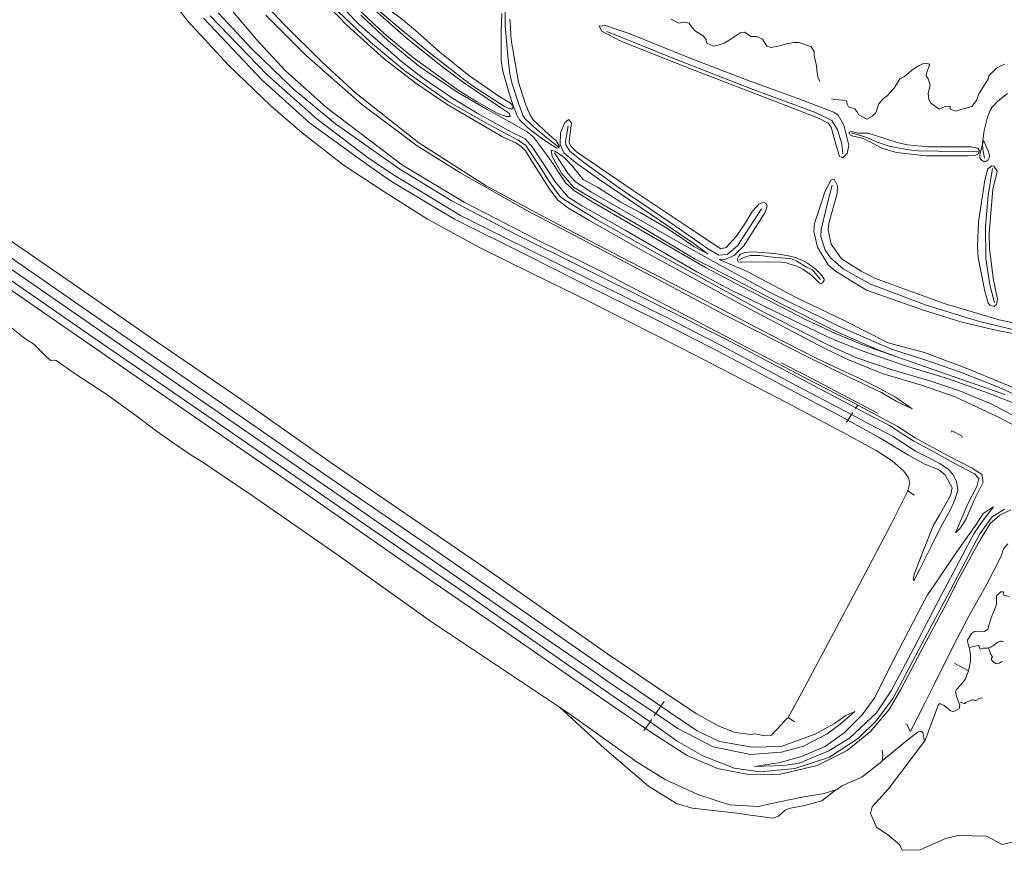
# Model space of a CAD drawing. Header units: metres. Extents: x 66374 to 71914, y 405953 to 412623.
# Tile 11 of 42: x 70228 to 71243, y 407115 to 407972. Entities that reach past the tile are written whole.
import ezdxf

# ---------------------------------------------------------------- set-up
doc = ezdxf.new("R2010")
doc.units = ezdxf.units.M
doc.layers.add('2013-05-24_onderlegger_OVLIJNOBJ', color=252, linetype='Continuous', lineweight=0)

msp = doc.modelspace()

# ---------------------------------------------------------------- linework, layer by layer
at = {"layer": '2013-05-24_onderlegger_OVLIJNOBJ'}
for p, q in [((70326.02, 408070.66), (70401.3, 407970.66)), ((70529.59, 408004.38), (70565.74, 407966.05)), ((70577.95, 407967.2), (70539.49, 408007.17)), ((70500.76, 407967.07), (70478.54, 407990.98)), ((70472.3, 407951.81), (70445.68, 407983.1)), ((70589.73, 407949.02), (70556.58, 407980.54)), ((70604.45, 407957.41), (70569.5, 407990.21)), ((70619.21, 407963.94), (70592.61, 407986.59)), ((70594.23, 407981.92), (70626.62, 407953.57)), ((70609.86, 407982.08), (70623.16, 407972.03)), ((70728.74, 407986.34), (70728.66, 407966.34)), ((70401.3, 407970.66), (70443.26, 407925.38)), ((70478.24, 407909.92), (70417.6, 407973.57)), ((70424.46, 407976.13), (70483.27, 407915.46)), ((70432.86, 407979.33), (70467.03, 407942.62)), ((70481.94, 407976.67), (70523.75, 407934.91)), ((70579.73, 407976.93), (70608.12, 407950.4)), ((70623.16, 407972.03), (70638.68, 407958.94)), ((70724.39, 407960.32), (70725.35, 407978.56)), ((70733.42, 407972.54), (70733.92, 407969.98)), ((70907.8, 407968.74), (70899.64, 407972.7)), ((70539.89, 407928.32), (70500.76, 407967.07)), ((70565.74, 407966.05), (70603.97, 407931.94)), ((70621.58, 407928.93), (70577.95, 407967.2)), ((70651.74, 407937.34), (70619.21, 407963.94)), ((70724.43, 407930.14), (70724.39, 407960.32)), ((70728.66, 407966.34), (70731.33, 407934.66)), ((70733.92, 407969.98), (70734.91, 407951.46)), ((70832.52, 407966.24), (70825.59, 407965.57)), ((70825.59, 407965.57), (70828.24, 407960.42)), ((70828.24, 407960.42), (70847.9, 407949.89)), ((70838.85, 407963.65), (70832.52, 407966.24)), ((70833.34, 407960.03), (70907.61, 407930.08)), ((70856.34, 407957.76), (70838.85, 407963.65)), ((70913.3, 407969.57), (70907.8, 407968.74)), ((70918.38, 407968.58), (70913.3, 407969.57)), ((70921.12, 407964.48), (70918.38, 407968.58)), ((70924.83, 407960.22), (70921.12, 407964.48)), ((70932.78, 407955.42), (70924.83, 407960.22)), ((70501.95, 407919.78), (70472.3, 407951.81)), ((70634.22, 407932.77), (70604.45, 407957.41)), ((70608.12, 407950.4), (70639.36, 407924.67)), ((70626.62, 407953.57), (70665.58, 407922.27)), ((70638.68, 407958.94), (70660.83, 407938.88)), ((70734.91, 407951.46), (70742.44, 407907.74)), ((70847.9, 407949.89), (70920.79, 407920.99)), ((70919.46, 407932.35), (70856.34, 407957.76)), ((70935.72, 407951.74), (70932.78, 407955.42)), ((70936.06, 407948.32), (70935.72, 407951.74)), ((70957.9, 407949.89), (70954.3, 407947.94)), ((70966.58, 407955.46), (70957.9, 407949.89)), ((70971.6, 407959.07), (70966.58, 407955.46)), ((70975.36, 407959.42), (70971.6, 407959.07)), ((70982.31, 407954.91), (70975.36, 407959.42)), ((70988.22, 407954.69), (70982.31, 407954.91)), ((70994.05, 407952.1), (70988.22, 407954.69)), ((70998.59, 407944.74), (70994.05, 407952.1)), ((70467.03, 407942.62), (70510.13, 407900.8)), ((70625.06, 407919.46), (70589.73, 407949.02)), ((70943.57, 407944.86), (70936.06, 407948.32)), ((70949.21, 407946.08), (70943.57, 407944.86)), ((70954.3, 407947.94), (70949.21, 407946.08)), ((71002.83, 407943.42), (70998.59, 407944.74)), ((71013.06, 407945.47), (71002.83, 407943.42)), ((71018.52, 407947.33), (71013.06, 407945.47)), ((71026.28, 407948.61), (71018.52, 407947.33)), ((71031.43, 407948.61), (71026.28, 407948.61)), ((71037.56, 407946.62), (71031.43, 407948.61)), ((71044.04, 407944.06), (71037.56, 407946.62)), ((71047.23, 407939.26), (71044.04, 407944.06)), ((70523.75, 407934.91), (70580.6, 407885.02)), ((70603.97, 407931.94), (70636.4, 407906.78)), ((70680.25, 407899.52), (70634.22, 407932.77)), ((70687.04, 407909.92), (70651.74, 407937.34)), ((70660.83, 407938.88), (70690.98, 407915.07)), ((70726.13, 407919.09), (70724.43, 407930.14)), ((70731.33, 407934.66), (70733.53, 407916.24)), ((70907.61, 407930.08), (70981.74, 407901.12)), ((70977.34, 407910.24), (70919.46, 407932.35)), ((71047.11, 407935.07), (71047.23, 407939.26)), ((71049.54, 407924.54), (71047.11, 407935.07)), ((70443.26, 407925.38), (70487, 407883.23)), ((70544.91, 407881.28), (70501.95, 407919.78)), ((70574.78, 407896.42), (70539.89, 407928.32)), ((70642.92, 407912.54), (70621.58, 407928.93)), ((70670.7, 407887.36), (70625.06, 407919.46)), ((70639.36, 407924.67), (70678.62, 407897.73)), ((70665.58, 407922.27), (70685.78, 407907.46)), ((70920.79, 407920.99), (71011.66, 407885.95)), ((71050.02, 407919.94), (71049.54, 407924.54)), ((71050.86, 407913.18), (71050.02, 407919.94)), ((71140.5, 407913.66), (71149.27, 407920.99)), ((71149.27, 407920.99), (71155.54, 407924.86)), ((71155.54, 407924.86), (71161.01, 407927.46)), ((71161.01, 407927.46), (71166.62, 407926.37)), ((71166.62, 407926.37), (71163.62, 407918.98)), ((71227.29, 407914.18), (71235.14, 407922.05)), ((71235.14, 407922.05), (71240.27, 407924.8)), ((71240.27, 407924.8), (71243.99, 407926.46)), ((70526.89, 407865.66), (70478.24, 407909.92)), ((70483.27, 407915.46), (70534.78, 407869.63)), ((70674.47, 407891.26), (70642.92, 407912.54)), ((70696.97, 407902.69), (70687.04, 407909.92)), ((70690.98, 407915.07), (70721.05, 407893.98)), ((70732.25, 407897.5), (70726.13, 407919.09)), ((70733.53, 407916.24), (70735.59, 407907.2)), ((71028.66, 407891.58), (70977.34, 407910.24)), ((71053.04, 407908.51), (71050.86, 407913.18)), ((71129.78, 407901.57), (71135.54, 407911.26)), ((71135.54, 407911.26), (71140.5, 407913.66)), ((71163.62, 407918.98), (71162.7, 407914.34)), ((71162.7, 407914.34), (71164.74, 407911.04)), ((71164.74, 407911.04), (71166.75, 407904.64)), ((71221.26, 407902.37), (71226.58, 407910.72)), ((71226.58, 407910.72), (71227.29, 407914.18)), ((70510.13, 407900.8), (70553.82, 407864.7)), ((70636.4, 407906.78), (70668.78, 407884.64)), ((70699.13, 407887.74), (70680.25, 407899.52)), ((70685.78, 407907.46), (70722.92, 407882.27)), ((70727.86, 407882.59), (70696.97, 407902.69)), ((70735.59, 407907.2), (70742.88, 407885.18)), ((70742.44, 407907.74), (70749.35, 407886.18)), ((70981.74, 407901.12), (71048.58, 407876.51)), ((71122.42, 407893.5), (71129.78, 407901.57)), ((71166.75, 407904.64), (71164.7, 407896)), ((71216.7, 407895.14), (71221.26, 407902.37)), ((70639.68, 407845.25), (70574.78, 407896.42)), ((70699.77, 407875.9), (70674.47, 407891.26)), ((70678.62, 407897.73), (70710.09, 407879.62)), ((70721.05, 407893.98), (70734.51, 407885.79)), ((70736.51, 407884.86), (70732.25, 407897.5)), ((71067.68, 407876.93), (71028.66, 407891.58)), ((71064.94, 407890.4), (71068.68, 407889.95)), ((71068.68, 407889.95), (71076.62, 407889.22)), ((71076.62, 407889.22), (71080.66, 407888.45)), ((71113.46, 407885.09), (71118.7, 407890.78)), ((71118.7, 407890.78), (71122.42, 407893.5)), ((71164.7, 407896), (71165.59, 407889.82)), ((71165.59, 407889.82), (71167.47, 407886.08)), ((71209.7, 407882.46), (71214.75, 407888.99)), ((71214.75, 407888.99), (71216.7, 407895.14)), ((71246.74, 407896.06), (71236.56, 407888.22)), ((70487, 407883.23), (70519.41, 407855.62)), ((70622.87, 407822.21), (70544.91, 407881.28)), ((70580.6, 407885.02), (70637.86, 407842.21)), ((70668.78, 407884.64), (70725.8, 407851.42)), ((70711.2, 407864.51), (70670.7, 407887.36)), ((70720.4, 407875.78), (70699.13, 407887.74)), ((70710.09, 407879.62), (70732.58, 407867.3)), ((70722.92, 407882.27), (70733.14, 407875.36)), ((70733.04, 407880.18), (70727.86, 407882.59)), ((70735.67, 407880.26), (70733.04, 407880.18)), ((70734.51, 407885.79), (70736.34, 407883.68)), ((70736.87, 407881.66), (70735.67, 407880.26)), ((70736.34, 407883.68), (70736.87, 407881.66)), ((70740.59, 407873.79), (70736.51, 407884.86)), ((70742.88, 407885.18), (70746.86, 407873.76)), ((70749.35, 407886.18), (70753.98, 407874.21)), ((71011.66, 407885.95), (71051.77, 407870.59)), ((71080.66, 407888.45), (71081.33, 407885.02)), ((71081.33, 407885.02), (71082.66, 407882.18)), ((71082.66, 407882.18), (71089.18, 407880.1)), ((71089.18, 407880.1), (71091.82, 407876.61)), ((71110.9, 407876.1), (71112.48, 407881.25)), ((71112.48, 407881.25), (71113.46, 407885.09)), ((71167.47, 407886.08), (71176.06, 407879.9)), ((71176.06, 407879.9), (71182.18, 407882.53)), ((71182.18, 407882.53), (71187.34, 407883.01)), ((71187.34, 407883.01), (71187.5, 407879.78)), ((71187.5, 407879.78), (71192.98, 407877.98)), ((71192.98, 407877.98), (71197.58, 407879.14)), ((71197.58, 407879.14), (71209.7, 407882.46)), ((71230.85, 407882.05), (71228.67, 407878.43)), ((71236.56, 407888.22), (71230.85, 407882.05)), ((70534.78, 407869.63), (70587.81, 407829.31)), ((70735.26, 407856.32), (70699.77, 407875.9)), ((70729.54, 407872.3), (70720.4, 407875.78)), ((70733.78, 407872.29), (70729.54, 407872.3)), ((70733.14, 407875.36), (70733.78, 407872.29)), ((70743.45, 407868.9), (70740.59, 407873.79)), ((70751.61, 407860.86), (70743.45, 407868.9)), ((70746.86, 407873.76), (70748.98, 407870.24)), ((70748.98, 407870.24), (70755.02, 407864.42)), ((70753.98, 407874.21), (70757.42, 407868.77)), ((70757.42, 407868.77), (70774.18, 407853.02)), ((70790.03, 407866.05), (70794.27, 407869.09)), ((70794.27, 407869.09), (70797.13, 407865.57)), ((71048.58, 407876.51), (71065.5, 407868.26)), ((71051.77, 407870.59), (71061.58, 407865.58)), ((71072.07, 407873.66), (71067.68, 407876.93)), ((71077.7, 407863.3), (71072.07, 407873.66)), ((71091.82, 407876.61), (71093.36, 407873.98)), ((71093.36, 407873.98), (71101.38, 407869.66)), ((71101.38, 407869.66), (71107.06, 407872.74)), ((71107.06, 407872.74), (71110.9, 407876.1)), ((71225.91, 407871.76), (71222.64, 407857.98)), ((71228.67, 407878.43), (71225.91, 407871.76)), ((70587.59, 407821.63), (70526.89, 407865.66)), ((70553.82, 407864.7), (70619.98, 407817.95)), ((70742.17, 407848), (70711.2, 407864.51)), ((70732.58, 407867.3), (70751.36, 407856.51)), ((70765.41, 407850.43), (70751.61, 407860.86)), ((70755.02, 407864.42), (70763.57, 407856.96)), ((70785.59, 407855.49), (70790.03, 407866.05)), ((70793.42, 407862.69), (70790.98, 407846.59)), ((70797.13, 407865.57), (70795.17, 407852.38)), ((71061.58, 407865.58), (71064.74, 407861.38)), ((71064.74, 407861.38), (71069.43, 407843.68)), ((71065.5, 407868.26), (71071.14, 407858.69)), ((71071.14, 407858.69), (71075.82, 407844.19)), ((71082.85, 407842.66), (71077.7, 407863.3)), ((70519.41, 407855.62), (70561.47, 407822.3)), ((70725.8, 407851.42), (70740.31, 407844.77)), ((70746.4, 407850.66), (70735.26, 407856.32)), ((70749.26, 407849.12), (70746.4, 407850.66)), ((70756.5, 407840.96), (70749.26, 407849.12)), ((70751.36, 407856.51), (70753.69, 407854.85)), ((70753.69, 407854.85), (70758.42, 407850.46)), ((70758.42, 407850.46), (70774.66, 407828.16)), ((70763.57, 407856.96), (70783.24, 407841.12)), ((70778.51, 407841.57), (70765.41, 407850.43)), ((70774.18, 407853.02), (70780.96, 407847.42)), ((70785.46, 407843.3), (70785.59, 407855.49)), ((70795.17, 407852.38), (70794.78, 407845.79)), ((71085.64, 407856.74), (71083.08, 407855.68)), ((71083.08, 407855.68), (71084.31, 407853.44)), ((71084.31, 407853.44), (71087.1, 407852.06)), ((71092.67, 407855.1), (71085.64, 407856.74)), ((71085.66, 407855.3), (71101.52, 407850.75)), ((71087.1, 407852.06), (71095.57, 407850.14)), ((71102.84, 407855.14), (71092.67, 407855.1)), ((71095.57, 407850.14), (71104.87, 407846.24)), ((71101.52, 407850.75), (71112.3, 407845.79)), ((71109.58, 407853.09), (71102.84, 407855.14)), ((71132.94, 407845.63), (71109.58, 407853.09)), ((71222.64, 407857.98), (71220.86, 407845.04)), ((70637.86, 407842.21), (70681.79, 407814.43)), ((70709.19, 407800.96), (70639.68, 407845.25)), ((70740.31, 407844.77), (70745.13, 407841.34)), ((70750.05, 407842.46), (70742.17, 407848)), ((70745.13, 407841.34), (70749.62, 407836.74)), ((70765.21, 407819.71), (70750.05, 407842.46)), ((70766, 407826.66), (70756.5, 407840.96)), ((70781.83, 407839.54), (70778.51, 407841.57)), ((70780.96, 407847.42), (70784.51, 407841.66)), ((70783.5, 407840), (70781.83, 407839.54)), ((70784.51, 407841.66), (70783.5, 407840)), ((70789.2, 407834.98), (70785.46, 407843.3)), ((70790.98, 407846.59), (70791.22, 407843.04)), ((70791.22, 407843.04), (70795.17, 407836.67)), ((70794.78, 407845.79), (70795.84, 407841.95)), ((70795.84, 407841.95), (70802.16, 407835.97)), ((71069.43, 407843.68), (71073.29, 407830.94)), ((71075.82, 407844.19), (71076.86, 407833.82)), ((71081.25, 407834.08), (71082.85, 407842.66)), ((71104.87, 407846.24), (71117.14, 407839.52)), ((71112.3, 407845.79), (71125.7, 407841.5)), ((71117.14, 407839.52), (71132.04, 407835.28)), ((71125.7, 407841.5), (71144.74, 407837.78)), ((71143.51, 407843.2), (71132.94, 407845.63)), ((71165.1, 407840.93), (71143.51, 407843.2)), ((71209.07, 407841.02), (71165.1, 407840.93)), ((71216.14, 407839.65), (71209.07, 407841.02)), ((71217.83, 407836.96), (71216.14, 407839.65)), ((71220.93, 407843.89), (71219.2, 407837.25)), ((71220.86, 407845.04), (71220.93, 407843.89)), ((71221.92, 407847.69), (71220.93, 407843.89)), ((71220.93, 407843.89), (71221.24, 407838.62)), ((71221.24, 407838.62), (71222.9, 407829.41)), ((71226.54, 407837.06), (71221.92, 407847.69)), ((70587.81, 407829.31), (70615.21, 407811.04)), ((70749.62, 407836.74), (70758.4, 407822.34)), ((70774.66, 407828.16), (70791.19, 407803.46)), ((70777.02, 407831.04), (70775.92, 407837.44)), ((70775.92, 407837.44), (70780.38, 407836.35)), ((70786.87, 407813.92), (70777.02, 407831.04)), ((70779.41, 407834.91), (70793.7, 407813.06)), ((70780.38, 407836.35), (70789.38, 407830.14)), ((70801.2, 407824.7), (70789.2, 407834.98)), ((70789.38, 407830.14), (70797.63, 407821.44)), ((70795.17, 407836.67), (70809.41, 407825.09)), ((70802.16, 407835.97), (70859.74, 407796.7)), ((71073.29, 407830.94), (71076.77, 407829.79)), ((71076.77, 407829.79), (71081.25, 407834.08)), ((71132.04, 407835.28), (71162.48, 407831.9)), ((71144.74, 407837.78), (71154.36, 407837.06)), ((71154.36, 407837.06), (71216.41, 407836)), ((71162.48, 407831.9), (71205.94, 407831.78)), ((71205.94, 407831.78), (71213.21, 407832.22)), ((71213.21, 407832.22), (71216.78, 407833.86)), ((71216.78, 407833.86), (71217.83, 407836.96)), ((71218.19, 407832.73), (71218.06, 407830.46)), ((71218.06, 407830.46), (71218.15, 407829.85)), ((71218.15, 407829.85), (71218.7, 407828.68)), ((71219.2, 407837.25), (71218.19, 407832.73)), ((71218.7, 407828.68), (71219.58, 407827.63)), ((71226.5, 407827.76), (71227.41, 407829.09)), ((71227.71, 407833.57), (71226.54, 407837.06)), ((71227.41, 407829.09), (71227.71, 407829.96)), ((71227.92, 407831.75), (71227.71, 407833.57)), ((71227.71, 407829.96), (71227.92, 407831.75)), ((70561.47, 407822.3), (70603.42, 407794.91)), ((70611.32, 407805.18), (70587.59, 407821.63)), ((70619.98, 407817.95), (70672.92, 407785.63)), ((70686.31, 407783.87), (70622.87, 407822.21)), ((70758.4, 407822.34), (70774.03, 407798.11)), ((70774.05, 407805.25), (70765.21, 407819.71)), ((70780.5, 407804.7), (70766, 407826.66)), ((70797.63, 407821.44), (70808.92, 407807.46)), ((70826.14, 407806.85), (70801.2, 407824.7)), ((70809.41, 407825.09), (70846.46, 407798.56)), ((71219.58, 407827.63), (71221.63, 407826.08)), ((71221.63, 407826.08), (71222.23, 407825.87)), ((71222.23, 407825.87), (71223.65, 407825.99)), ((71226.21, 407818.3), (71223.29, 407806.53)), ((71223.65, 407825.99), (71224.66, 407826.39)), ((71224.66, 407826.39), (71226.5, 407827.76)), ((71230.38, 407821.34), (71226.21, 407818.3)), ((71231.26, 407818.72), (71226.48, 407791.33)), ((71232.59, 407820.93), (71230.38, 407821.34)), ((71235.79, 407815.97), (71232.59, 407820.93)), ((70615.21, 407811.04), (70682.58, 407770.27)), ((70681.79, 407814.43), (70750.94, 407775.52)), ((70799.08, 407799.26), (70786.87, 407813.92)), ((70793.7, 407813.06), (70801.29, 407804.8)), ((71067.76, 407807.81), (71064.7, 407807.01)), ((71071.42, 407800.77), (71067.76, 407807.81)), ((71232.56, 407801.82), (71235.35, 407812.1)), ((71235.35, 407812.1), (71235.79, 407815.97)), ((70676.32, 407766.53), (70611.32, 407805.18)), ((70769.12, 407768.48), (70709.19, 407800.96)), ((70774.03, 407798.11), (70782.86, 407785.95)), ((70785.02, 407790.08), (70774.05, 407805.25)), ((70793.62, 407789.02), (70780.5, 407804.7)), ((70791.19, 407803.46), (70800.05, 407795.68)), ((70816.26, 407789.25), (70799.08, 407799.26)), ((70801.29, 407804.8), (70817.5, 407794.27)), ((70808.92, 407807.46), (70823.73, 407799.39)), ((70823.73, 407799.39), (70848.02, 407784.1)), ((70878.46, 407771.65), (70826.14, 407806.85)), ((70846.46, 407798.56), (70900.97, 407761.57)), ((71064.7, 407807.01), (71058.74, 407795.14)), ((71065.85, 407801.34), (71061.03, 407782.98)), ((71071.02, 407792.8), (71071.42, 407800.77)), ((71223.29, 407806.53), (71216.62, 407763.65)), ((71231.32, 407797.41), (71232.56, 407801.82)), ((70603.42, 407794.91), (70648.54, 407766.34)), ((70788.72, 407786.88), (70785.02, 407790.08)), ((70808.5, 407779.78), (70793.62, 407789.02)), ((70800.05, 407795.68), (70819.01, 407783.94)), ((70863.54, 407761.47), (70816.26, 407789.25)), ((70817.5, 407794.27), (70851.78, 407774.62)), ((70859.74, 407796.7), (70918.48, 407757.31)), ((71058.74, 407795.14), (71047.56, 407761.89)), ((71062.43, 407762.4), (71070.31, 407790.59)), ((71070.31, 407790.59), (71071.02, 407792.8)), ((71226.48, 407791.33), (71223.9, 407759.01)), ((71227.74, 407751.78), (71231.32, 407797.41)), ((70672.92, 407785.63), (70738.55, 407751.17)), ((70761.1, 407745.57), (70686.31, 407783.87)), ((70782.86, 407785.95), (70794.01, 407777.73)), ((70822.91, 407765.95), (70788.72, 407786.88)), ((70794.01, 407777.73), (70814.95, 407765.41)), ((70852.32, 407755.23), (70808.5, 407779.78)), ((70819.01, 407783.94), (70868.13, 407755.49)), ((70848.02, 407784.1), (70867.88, 407773.15)), ((70983.75, 407774.58), (70990.26, 407781.89)), ((70990.26, 407781.89), (70995.22, 407784.1)), ((70995.22, 407784.1), (70997.74, 407782.72)), ((70998.81, 407780.22), (70997.41, 407775.2)), ((70997.74, 407782.72), (70998.81, 407780.22)), ((71061.03, 407782.98), (71054.54, 407755.84)), ((70682.58, 407770.27), (70730.17, 407746.43)), ((70750.94, 407775.52), (70829.74, 407734.21)), ((70847.66, 407727.42), (70769.12, 407768.48)), ((70851.78, 407774.62), (70907.64, 407742.82)), ((70867.88, 407773.15), (70893.46, 407758.11)), ((70921.1, 407742.62), (70878.46, 407771.65)), ((70968.14, 407739.07), (70992.8, 407776.93)), ((70974.21, 407759.45), (70983.75, 407774.58)), ((70996.26, 407773.12), (70974.63, 407739.04)), ((70997.41, 407775.2), (70996.26, 407773.12)), ((70296.81, 407672.61), (70163.02, 407765.31)), ((70282.3, 407700.48), (70198.33, 407757.95)), ((70648.54, 407766.34), (70702.86, 407736.83)), ((70748.8, 407730.18), (70676.32, 407766.53)), ((70814.95, 407765.41), (70871.35, 407733.41)), ((70881.41, 407733.22), (70822.91, 407765.95)), ((70924.63, 407725.22), (70863.54, 407761.47)), ((70893.46, 407758.11), (70911.68, 407746.3)), ((70900.97, 407761.57), (70938.26, 407735.33)), ((70918.48, 407757.31), (70951.12, 407735.84)), ((70966.84, 407748.42), (70974.21, 407759.45)), ((71047.56, 407761.89), (71046.74, 407753.84)), ((71061.58, 407755.17), (71062.43, 407762.4)), ((71216.62, 407763.65), (71215.49, 407738.77)), ((71223.9, 407759.01), (71224.24, 407725.7)), ((70738.55, 407751.17), (70812.54, 407714.34)), ((70894.94, 407730.27), (70852.32, 407755.23)), ((70868.13, 407755.49), (70935.23, 407716.45)), ((70956.6, 407737.25), (70966.84, 407748.42)), ((71046.74, 407753.84), (71050.58, 407737.5)), ((71054.54, 407755.84), (71054.03, 407748.68)), ((71054.03, 407748.68), (71058.69, 407734.34)), ((71064.62, 407740.51), (71061.58, 407755.17)), ((71227.85, 407736.32), (71227.74, 407751.78)), ((70702.86, 407736.83), (70755.66, 407710.88)), ((70730.17, 407746.43), (70805.18, 407709.44)), ((70831.55, 407710.82), (70761.1, 407745.57)), ((70907.64, 407742.82), (70945.77, 407721.38)), ((70911.68, 407746.3), (70923.1, 407738.21)), ((70937.45, 407730.62), (70921.1, 407742.62)), ((70923.1, 407738.21), (70937.45, 407730.62)), ((70951.12, 407735.84), (70956.6, 407737.25)), ((70957.52, 407729.98), (70968.14, 407739.07)), ((70974.63, 407739.04), (70964.66, 407728.86)), ((71050.58, 407737.5), (71061.55, 407719.37)), ((71075.5, 407725.5), (71064.62, 407740.51)), ((71215.49, 407738.77), (71216.5, 407726.37)), ((70181.55, 407728.96), (70303.33, 407644.8)), ((70808.85, 407700.16), (70748.8, 407730.18)), ((70829.74, 407734.21), (70885.62, 407704.58)), ((70914.32, 407693.06), (70847.66, 407727.42)), ((70871.35, 407733.41), (70974.71, 407677.15)), ((70933.58, 407704.54), (70881.41, 407733.22)), ((70926.12, 407712.26), (70894.94, 407730.27)), ((70938.26, 407735.33), (70949.04, 407729.28)), ((70949.04, 407729.28), (70957.52, 407729.98)), ((70964.66, 407728.86), (70955.9, 407725.02)), ((70969.45, 407728.23), (70968, 407724.86)), ((70971.06, 407729.82), (70969.45, 407728.23)), ((70970.23, 407724.8), (70976.34, 407727.49)), ((70975.36, 407732.13), (70971.06, 407729.82)), ((70984.09, 407732.61), (70975.36, 407732.13)), ((70976.34, 407727.49), (70981.1, 407728.84)), ((70981.1, 407728.84), (70991.12, 407728.86)), ((71006.31, 407730.94), (70984.09, 407732.61)), ((70991.12, 407728.86), (71004.58, 407727.2)), ((71004.58, 407727.2), (71021.82, 407725.73)), ((71020.65, 407728.55), (71006.31, 407730.94)), ((71027.74, 407726.75), (71020.65, 407728.55)), ((71035.47, 407723.68), (71027.74, 407726.75)), ((71058.69, 407734.34), (71063.94, 407726.67)), ((71063.94, 407726.67), (71077.14, 407715.23)), ((71231.88, 407705.44), (71227.85, 407736.32)), ((70204.69, 407724.93), (70330.86, 407637.5)), ((70966.97, 407703.46), (70924.63, 407725.22)), ((70935.23, 407716.45), (70979.69, 407693.09)), ((70945.77, 407721.38), (71003.33, 407690.05)), ((70955.9, 407725.02), (70949.44, 407724.8)), ((70949.44, 407724.8), (70978.01, 407712.61)), ((70968, 407724.86), (70969.22, 407722.56)), ((70969.22, 407722.56), (70972.22, 407722.05)), ((70972.22, 407722.05), (70982.3, 407722.37)), ((70982.3, 407722.37), (71012.54, 407721.95)), ((71012.54, 407721.95), (71018.5, 407721.33)), ((71018.5, 407721.33), (71030.13, 407717.63)), ((71021.82, 407725.73), (71024.49, 407725.22)), ((71024.49, 407725.22), (71029.52, 407723.17)), ((71029.52, 407723.17), (71039.4, 407716.96)), ((71030.13, 407717.63), (71035.48, 407714.87)), ((71040.25, 407720.95), (71035.47, 407723.68)), ((71039.4, 407716.96), (71041.96, 407715.72)), ((71049.58, 407714.11), (71040.25, 407720.95)), ((71061.55, 407719.37), (71069.34, 407712.77)), ((71095.79, 407712.9), (71075.5, 407725.5)), ((71216.5, 407726.37), (71223.2, 407692.32)), ((71224.24, 407725.7), (71228.29, 407698.82)), ((70343.86, 407606.75), (70198.61, 407707.49)), ((70755.66, 407710.88), (70801.65, 407688.42)), ((70805.18, 407709.44), (70895.25, 407664.96)), ((70812.54, 407714.34), (70889.16, 407676.45)), ((71016.32, 407614.24), (70831.55, 407710.82)), ((70962.37, 407692.99), (70926.12, 407712.26)), ((70978.01, 407712.61), (71028.77, 407685.6)), ((71035.48, 407714.87), (71045.16, 407708.1)), ((71041.96, 407715.72), (71045.34, 407714.04)), ((71045.16, 407708.1), (71052.65, 407700.32)), ((71045.34, 407714.04), (71046.7, 407712.8)), ((71046.7, 407712.8), (71053.7, 407704.13)), ((71055.48, 407707.97), (71049.58, 407714.11)), ((71057.4, 407704.67), (71055.48, 407707.97)), ((71069.34, 407712.77), (71101.16, 407693.22)), ((71077.14, 407715.23), (71105.25, 407699.49)), ((71109.35, 407705.5), (71095.79, 407712.9)), ((70362.78, 407644.32), (70282.3, 407700.48)), ((70881.17, 407664.45), (70808.85, 407700.16)), ((70885.62, 407704.58), (70954.72, 407667.78)), ((70994.81, 407670.94), (70933.58, 407704.54)), ((71013.96, 407678.88), (70966.97, 407703.46)), ((71052.65, 407700.32), (71054.72, 407700.1)), ((71054.72, 407700.1), (71055.74, 407700.7)), ((71055.74, 407700.7), (71057.47, 407703.38)), ((71057.47, 407703.38), (71057.4, 407704.67)), ((71105.25, 407699.49), (71163.72, 407677.44)), ((71181.43, 407679.36), (71109.35, 407705.5)), ((71228.29, 407698.82), (71233.02, 407680.19)), ((71236.15, 407684), (71231.88, 407705.44)), ((70801.65, 407688.42), (70853.92, 407661.89)), ((71002.18, 407647.14), (70914.32, 407693.06)), ((70993.63, 407677.63), (70962.37, 407692.99)), ((70979.69, 407693.09), (71012.5, 407676.35)), ((71003.33, 407690.05), (71074.7, 407655.01)), ((71101.16, 407693.22), (71159.85, 407672.51)), ((71223.2, 407692.32), (71226.58, 407679.74)), ((70889.16, 407676.45), (70957.01, 407642.14)), ((70974.71, 407677.15), (71058.1, 407633.02)), ((71025.21, 407662.27), (70993.63, 407677.63)), ((71012.5, 407676.35), (71039.05, 407662.72)), ((71070.58, 407650.14), (71013.96, 407678.88)), ((71028.77, 407685.6), (71078.26, 407661.79)), ((71163.72, 407677.44), (71217.83, 407660.9)), ((71238.15, 407662.62), (71181.43, 407679.36)), ((71226.58, 407679.74), (71228.25, 407677.67)), ((71228.25, 407677.67), (71232.82, 407676.19)), ((71232.82, 407676.19), (71235.26, 407678.56)), ((71235.26, 407678.56), (71236.15, 407684)), ((70447.23, 407569.02), (70296.81, 407672.61)), ((70954.72, 407667.78), (71048.58, 407620.13)), ((71060.64, 407637.18), (70994.81, 407670.94)), ((71159.85, 407672.51), (71198.43, 407660.45)), ((70853.92, 407661.89), (70911.23, 407633.02)), ((70942.58, 407633.15), (70881.17, 407664.45)), ((70895.25, 407664.96), (70958.52, 407632.45)), ((71065.36, 407642.98), (71025.21, 407662.27)), ((71039.05, 407662.72), (71069.06, 407648.48)), ((71078.26, 407661.79), (71123.56, 407638.91)), ((71198.43, 407660.45), (71231.5, 407652.67)), ((71217.83, 407660.9), (71254.98, 407652.06)), ((71262.4, 407657.42), (71238.15, 407662.62)), ((70219.73, 407654.43), (70233.2, 407643.49)), ((71050.61, 407622.5), (71002.18, 407647.14)), ((71069.06, 407648.48), (71098.22, 407636.61)), ((71112.18, 407631.97), (71070.58, 407650.14)), ((71074.7, 407655.01), (71127.06, 407632.22)), ((71231.5, 407652.67), (71271.65, 407644.35)), ((70233.2, 407643.49), (70242.58, 407637.41)), ((70242.58, 407637.41), (70254.64, 407625.44)), ((70303.33, 407644.8), (70437.42, 407552.67)), ((70330.86, 407637.5), (70442.62, 407560.64)), ((70456.23, 407580.83), (70362.78, 407644.32)), ((70957.01, 407642.14), (71090.16, 407571.69)), ((71090.35, 407623.84), (71060.64, 407637.18)), ((71096.71, 407630.72), (71065.36, 407642.98)), ((71098.22, 407636.61), (71132.5, 407624.48)), ((71123.56, 407638.91), (71161.12, 407628.86)), ((70254.64, 407625.44), (70259.91, 407620.64)), ((70911.23, 407633.02), (70972.18, 407601.41)), ((70997.49, 407604.1), (70942.58, 407633.15)), ((70958.52, 407632.45), (71030.15, 407594.08)), ((71058.1, 407633.02), (71082.74, 407621.31)), ((71141.38, 407615.23), (71096.71, 407630.72)), ((71132.5, 407624.48), (71112.18, 407631.97)), ((71127.06, 407632.22), (71159.25, 407621.95)), ((71161.12, 407628.86), (71205.66, 407612.03)), ((70259.91, 407620.64), (70263.91, 407620.83)), ((70263.91, 407620.83), (70265.65, 407620.61)), ((70265.65, 407620.61), (70285.3, 407606.94)), ((71013.32, 407618.34), (71038.42, 407605.38)), ((71048.58, 407620.13), (71084.17, 407603.23)), ((71073.34, 407611.55), (71050.61, 407622.5)), ((71082.74, 407621.31), (71118.47, 407606.91)), ((71127.72, 407610.88), (71090.35, 407623.84)), ((71243.88, 407585.51), (71132.5, 407624.48)), ((71184.73, 407602.08), (71141.38, 407615.23)), ((71159.25, 407621.95), (71198.07, 407608.54)), ((70285.3, 407606.94), (70316.91, 407586.21)), ((70432.64, 407545.63), (70343.86, 407606.75)), ((71036.73, 407603.46), (71016.32, 407614.24)), ((71038.42, 407605.38), (71113.26, 407565.92)), ((71095.72, 407601.22), (71073.34, 407611.55)), ((71118.47, 407606.91), (71157.75, 407595.26)), ((71166.47, 407599.71), (71127.72, 407610.88)), ((71198.07, 407608.54), (71235.53, 407593.79)), ((71205.66, 407612.03), (71258.78, 407590.05)), ((70972.18, 407601.41), (71018.1, 407577.54)), ((71026.35, 407588.83), (70997.49, 407604.1)), ((71083.48, 407579.23), (71036.73, 407603.46)), ((71084.17, 407603.23), (71116.58, 407587.68)), ((71114.94, 407591.84), (71095.72, 407601.22)), ((71157.75, 407595.26), (71192.73, 407583.01)), ((71198.25, 407589.12), (71166.47, 407599.71)), ((71227.03, 407586.78), (71184.73, 407602.08)), ((70316.91, 407586.21), (70347.74, 407563.94)), ((71075.86, 407562.43), (71026.35, 407588.83)), ((71030.15, 407594.08), (71085.71, 407564.78)), ((71130.99, 407582.72), (71114.94, 407591.84)), ((71116.58, 407587.68), (71131.92, 407578.66)), ((71230.31, 407575.71), (71198.25, 407589.12)), ((71256.71, 407575.42), (71227.03, 407586.78)), ((71235.53, 407593.79), (71269.71, 407578.56)), ((70549.33, 407515.07), (70456.23, 407580.83)), ((71018.1, 407577.54), (71076.52, 407546.62)), ((71132.81, 407553.02), (71083.48, 407579.23)), ((71091.9, 407574.37), (71090.16, 407571.69)), ((71148.11, 407570.88), (71130.99, 407582.72)), ((71131.92, 407578.66), (71148.11, 407570.88)), ((71192.73, 407583.01), (71237.38, 407562.08)), ((71273.96, 407552.42), (71230.31, 407575.71)), ((70448.61, 407567.9), (70447.23, 407569.02)), ((70548.3, 407499.23), (70448.61, 407567.9)), ((71085.71, 407564.78), (71082.03, 407559.03)), ((71086.91, 407566.67), (71085.71, 407564.78)), ((71085.71, 407564.78), (71103.58, 407555.36)), ((71086.93, 407566.69), (71086.91, 407566.67)), ((71090.16, 407571.69), (71089.35, 407570.44)), ((71090.16, 407571.69), (71101.42, 407565.73)), ((71101.42, 407565.73), (71124.45, 407554.11)), ((70347.74, 407563.94), (70368.7, 407548.19)), ((70442.62, 407560.64), (70550.43, 407486.18)), ((71082.03, 407559.03), (71075.86, 407562.43)), ((71082.03, 407559.03), (71080.68, 407556.93)), ((71114.15, 407541.34), (71082.03, 407559.03)), ((71103.58, 407555.36), (71128.09, 407542.5)), ((71124.45, 407554.11), (71139.04, 407544.48)), ((71237.38, 407562.08), (71281.47, 407538.88)), ((70368.7, 407548.19), (70387.48, 407535.07)), ((70526.94, 407480.61), (70432.64, 407545.63)), ((70437.42, 407552.67), (70578, 407455.49)), ((71076.52, 407546.62), (71111.31, 407527.97)), ((71151.5, 407540.74), (71132.81, 407553.02)), ((71139.04, 407544.48), (71150.11, 407537.54)), ((71188.65, 407546.89), (71189.26, 407548.13)), ((71189.26, 407548.13), (71199.91, 407542.69)), ((70387.48, 407535.07), (70404.79, 407522.94)), ((71144.57, 407523.01), (71114.15, 407541.34)), ((71128.09, 407542.5), (71138.51, 407535.71)), ((71138.51, 407535.71), (71151.83, 407527.17)), ((71150.11, 407537.54), (71167.68, 407528)), ((71183.91, 407522.85), (71151.5, 407540.74)), ((71199.91, 407542.69), (71199.36, 407541.38)), ((71111.31, 407527.97), (71127.81, 407517.15)), ((71151.83, 407527.17), (71164.03, 407520.9)), ((71167.68, 407528), (71190.73, 407515.23)), ((70404.79, 407522.94), (70413.98, 407517.47)), ((70413.98, 407517.47), (70469.14, 407480.22)), ((70707.63, 407406.75), (70549.33, 407515.07)), ((71127.81, 407517.15), (71139.82, 407506.37)), ((71160.65, 407514.08), (71144.57, 407523.01)), ((71175.72, 407507.78), (71160.65, 407514.08)), ((71164.03, 407520.9), (71176.98, 407514.14)), ((71176.98, 407514.14), (71185.15, 407508.9)), ((71210.06, 407509.63), (71183.91, 407522.85)), ((71190.73, 407515.23), (71212.63, 407503.81)), ((71139.82, 407506.37), (71144.57, 407499.58)), ((71182.23, 407502.75), (71175.72, 407507.78)), ((71185.15, 407508.9), (71190.34, 407503.49)), ((71190.34, 407503.49), (71194.13, 407495.78)), ((71220.17, 407503.07), (71210.06, 407509.63)), ((71212.63, 407503.81), (71216.9, 407499.01)), ((70649.57, 407429.89), (70548.3, 407499.23)), ((71145.73, 407494.08), (71143.8, 407486.46)), ((71144.57, 407499.58), (71145.73, 407494.08)), ((71189.42, 407489.38), (71182.23, 407502.75)), ((71194.13, 407495.78), (71195.45, 407487.04)), ((71212.34, 407476.58), (71221.46, 407495.04)), ((71216.9, 407499.01), (71214.82, 407490.53)), ((71221.46, 407495.04), (71220.17, 407503.07)), ((70550.43, 407486.18), (70760.38, 407340.83)), ((71143.54, 407485.44), (71126.49, 407451.97)), ((71143.8, 407486.46), (71143.54, 407485.44)), ((71143.8, 407486.46), (71144.59, 407485.89)), ((71144.59, 407485.89), (71150.19, 407481.71)), ((71187.74, 407481.41), (71189.42, 407489.38)), ((71195.45, 407487.04), (71192.34, 407476.93)), ((71214.82, 407490.53), (71205.79, 407472.83)), ((70469.14, 407480.22), (70556.94, 407419.39)), ((70630.39, 407408.64), (70526.94, 407480.61)), ((71176.12, 407460.83), (71187.74, 407481.41)), ((71192.34, 407476.93), (71187.65, 407466.91)), ((71205.79, 407472.83), (71192.82, 407442.92)), ((71203.87, 407457.18), (71212.34, 407476.58)), ((71187.65, 407466.91), (71176.02, 407445.66)), ((71214.32, 407451.49), (71221.62, 407462.69)), ((71232.02, 407469.7), (71220.34, 407454.69)), ((71221.62, 407462.69), (71232.02, 407469.7)), ((71243.61, 407467.39), (71230.7, 407459.23)), ((71238.62, 407461.02), (71249.96, 407466.72)), ((70578, 407455.49), (70688.29, 407380.13)), ((71170.1, 407449.98), (71176.12, 407460.83)), ((71198, 407447.9), (71203.87, 407457.18)), ((71220.34, 407454.69), (71211.75, 407441.86)), ((71216.54, 407432.67), (71228.78, 407452.48)), ((71230.7, 407459.23), (71218.15, 407441.98)), ((71228.78, 407452.48), (71238.62, 407461.02)), ((71126.49, 407451.97), (71093.43, 407388.54)), ((71159.11, 407423.17), (71170.1, 407449.98)), ((71176.02, 407445.66), (71168.04, 407428.64)), ((71192.82, 407442.92), (71198, 407447.9)), ((71206.6, 407440.9), (71214.32, 407451.49)), ((71193.28, 407421.95), (71206.6, 407440.9)), ((71196.86, 407396.29), (71216.54, 407432.67)), ((71211.75, 407441.86), (71199.9, 407419.26)), ((71218.15, 407441.98), (71203.2, 407413.63)), ((70730.07, 407373.98), (70649.57, 407429.89)), ((71150.77, 407400.86), (71159.11, 407423.17)), ((71168.04, 407428.64), (71155.86, 407404.83)), ((71240.06, 407418.88), (71242.38, 407426.27)), ((71242.38, 407426.27), (71247.04, 407431.46)), ((70556.94, 407419.39), (70651.62, 407351.87)), ((71174.06, 407393.41), (71193.28, 407421.95)), ((71199.9, 407419.26), (71175.17, 407372.51)), ((71203.2, 407413.63), (71187.26, 407382.78)), ((71225.1, 407390.02), (71240.06, 407418.88)), ((70718.62, 407348), (70630.39, 407408.64)), ((70834.3, 407318.11), (70707.63, 407406.75)), ((71155.86, 407404.83), (71150.04, 407393.37)), ((71149.42, 407395.1), (71150.77, 407400.86)), ((71150.04, 407393.37), (71149.42, 407395.1)), ((71163.98, 407378.78), (71174.06, 407393.41)), ((71181.04, 407364.77), (71196.86, 407396.29)), ((71093.43, 407388.54), (71064.65, 407334.85)), ((71187.26, 407382.78), (71158.25, 407328.38)), ((71206.75, 407356.9), (71225.1, 407390.02)), ((71239.57, 407382.05), (71235.38, 407378.02)), ((71242.44, 407381.86), (71239.57, 407382.05)), ((71242.72, 407378.56), (71242.44, 407381.86)), ((70688.29, 407380.13), (70795.48, 407304.86)), ((70825.6, 407307.71), (70730.07, 407373.98)), ((71175.17, 407372.51), (71150.35, 407324.54)), ((71154.5, 407360.86), (71163.98, 407378.78)), ((71235.3, 407372.35), (71235.29, 407369.09)), ((71235.38, 407378.02), (71235.3, 407372.35)), ((71248.38, 407377.28), (71242.72, 407378.56)), ((71160.75, 407326.91), (71181.04, 407364.77)), ((71232.74, 407362.62), (71229.86, 407355.14)), ((71235.29, 407369.09), (71232.74, 407362.62)), ((70651.62, 407351.87), (70784.61, 407262.96)), ((71139.8, 407332.16), (71154.5, 407360.86)), ((71190.72, 407325.92), (71206.75, 407356.9)), ((71229.86, 407355.14), (71227.57, 407348.19)), ((70809.53, 407285.02), (70718.62, 407348)), ((70760.38, 407340.83), (70820.15, 407299.78)), ((71212.7, 407340.96), (71209.42, 407339.2)), ((71219.49, 407341.34), (71212.7, 407340.96)), ((71222.9, 407341.25), (71219.49, 407341.34)), ((71226.3, 407343.46), (71222.9, 407341.25)), ((71227.57, 407348.19), (71226.3, 407343.46)), ((71064.65, 407334.85), (71034.58, 407278.3)), ((71123.16, 407300.22), (71139.8, 407332.16)), ((71209.42, 407339.2), (71205.45, 407332.13)), ((71205.45, 407332.13), (71205.81, 407328.93)), ((71236.58, 407330.08), (71239.41, 407331.11)), ((71239.41, 407331.11), (71240.83, 407331.04)), ((71240.83, 407331.04), (71242.96, 407330.56)), ((71150.35, 407324.54), (71126.78, 407280.03)), ((71136.66, 407281.15), (71160.75, 407326.91)), ((71158.25, 407328.38), (71141.98, 407297.89)), ((71171.15, 407287.04), (71190.72, 407325.92)), ((71205.81, 407328.93), (71206.96, 407324.67)), ((71206.96, 407324.67), (71213.12, 407325.95)), ((71207.77, 407321.66), (71206.96, 407324.67)), ((71208.28, 407316.54), (71207.77, 407321.66)), ((71213.12, 407325.95), (71216.17, 407326.56)), ((71216.17, 407326.56), (71216.61, 407326.51)), ((71216.61, 407326.51), (71217.24, 407325.71)), ((71217.24, 407325.71), (71218.17, 407323.3)), ((71218.17, 407323.3), (71218.87, 407322.82)), ((71218.87, 407322.82), (71221.61, 407324)), ((71221.61, 407324), (71225.98, 407323.84)), ((71225.98, 407323.84), (71226.91, 407324.14)), ((71226.91, 407324.14), (71229.4, 407324.96)), ((71226.91, 407324.14), (71229.15, 407318.14)), ((71229.4, 407324.96), (71232.56, 407326.85)), ((71232.56, 407326.85), (71236.58, 407330.08)), ((70888.69, 407280.8), (70834.3, 407318.11)), ((71207.88, 407306.75), (71208.45, 407310.91)), ((71208.45, 407310.91), (71208.28, 407316.54)), ((71229.15, 407318.14), (71230.93, 407315.39)), ((71230.72, 407314.29), (71229.86, 407312.72)), ((71229.86, 407312.72), (71230.09, 407311.97)), ((71230.09, 407311.97), (71232.95, 407309.17)), ((71231, 407315.04), (71230.72, 407314.29)), ((71230.93, 407315.39), (71231, 407315.04)), ((71240.76, 407310.18), (71240.93, 407310.3)), ((70795.48, 407304.86), (70814.24, 407292.35)), ((70889.24, 407264.12), (70825.6, 407307.71)), ((71109.68, 407272.96), (71123.16, 407300.22)), ((71194.18, 407307.07), (71191.88, 407308.48)), ((71206.33, 407300.51), (71194.18, 407307.07)), ((71206.09, 407299.52), (71206.33, 407300.51)), ((71206.33, 407300.51), (71207.88, 407306.75)), ((71232.95, 407309.17), (71234.42, 407308.27)), ((71234.42, 407308.27), (71235.91, 407307.93)), ((71235.91, 407307.93), (71236.66, 407308.03)), ((71236.66, 407308.03), (71238.06, 407308.54)), ((71238.06, 407308.54), (71240.76, 407310.18)), ((70814.24, 407292.35), (70873.68, 407251.2)), ((70820.15, 407299.78), (70839.42, 407286.27)), ((71141.98, 407297.89), (71128.75, 407272.45)), ((71198.32, 407286.21), (71202.96, 407291.65)), ((71202.96, 407291.65), (71206.09, 407299.52)), ((70873.35, 407241.23), (70809.53, 407285.02)), ((70839.42, 407286.27), (70883.88, 407256.41)), ((70925.54, 407256.48), (70888.69, 407280.8)), ((71126.78, 407280.03), (71111.6, 407257.34)), ((71124.66, 407260.77), (71136.66, 407281.15)), ((71161.23, 407267.14), (71171.15, 407287.04)), ((71193.07, 407279.13), (71193.86, 407281.38)), ((71193.86, 407281.38), (71198.32, 407286.21)), ((71034.58, 407278.3), (71020.49, 407252.42)), ((71096.82, 407255.01), (71109.68, 407272.96)), ((71128.75, 407272.45), (71111.66, 407249.22)), ((71194.05, 407274.14), (71193.07, 407279.13)), ((71196, 407268.86), (71194.05, 407274.14)), ((71207.14, 407269.25), (71210.24, 407270.62)), ((71210.24, 407270.62), (71210.62, 407270.7)), ((71210.62, 407270.7), (71211.4, 407270.55)), ((71211.4, 407270.55), (71213.01, 407269.94)), ((71213.01, 407269.94), (71213.78, 407269.98)), ((71213.78, 407269.98), (71218.38, 407272.48)), ((71218.38, 407272.48), (71219.34, 407272.54)), ((71219.34, 407272.54), (71220.36, 407272.26)), ((70784.61, 407262.96), (70791.05, 407258.66)), ((70784.61, 407262.96), (70830.95, 407220.58)), ((70883.88, 407256.41), (70889.24, 407264.12)), ((70889.24, 407264.12), (70892.49, 407268.8)), ((70898.1, 407258.05), (70889.24, 407264.12)), ((71105.27, 407237.82), (71124.66, 407260.77)), ((71146.52, 407238.46), (71161.23, 407267.14)), ((71161.2, 407228.1), (71175.4, 407265.95)), ((71175.4, 407265.95), (71176.85, 407266.71)), ((71176.85, 407266.71), (71181.22, 407264.83)), ((71181.22, 407264.83), (71187.97, 407259.23)), ((71191.24, 407258.62), (71196.62, 407261.57)), ((71197.33, 407265.02), (71196, 407268.86)), ((71196.62, 407261.57), (71197.33, 407265.02)), ((71197.62, 407268.06), (71201.73, 407266.88)), ((71201.73, 407266.88), (71202.57, 407267.02)), ((71202.57, 407267.02), (71203.64, 407267.84)), ((71203.64, 407267.84), (71204.19, 407268.16)), ((71204.19, 407268.16), (71207.14, 407269.25)), ((70791.05, 407258.66), (70791.88, 407258.34)), ((70791.88, 407258.34), (70864.62, 407206.4)), ((70873.68, 407251.2), (70878.08, 407248.08)), ((70878.08, 407248.08), (70879.71, 407250.43)), ((70882.98, 407255.1), (70882.23, 407254.06)), ((70883.88, 407256.41), (70882.98, 407255.1)), ((70883.88, 407256.41), (70906.73, 407241.06)), ((70926.7, 407238.53), (70898.1, 407258.05)), ((70948.38, 407243.9), (70925.54, 407256.48)), ((71019.46, 407251.62), (71013.31, 407244.7)), ((71020.38, 407252.22), (71019.46, 407251.62)), ((71020.49, 407252.42), (71020.38, 407252.22)), ((71020.49, 407252.42), (71020.89, 407252.13)), ((71020.89, 407252.13), (71023.54, 407250.2)), ((71023.54, 407250.2), (71027.05, 407247.8)), ((71079.89, 407254.56), (71068.29, 407246.3)), ((71074.06, 407245.57), (71089.28, 407258.43)), ((71078.17, 407236.48), (71096.82, 407255.01)), ((71089.28, 407258.43), (71079.89, 407254.56)), ((71111.6, 407257.34), (71083.78, 407230.94)), ((71187.97, 407259.23), (71191.24, 407258.62)), ((70871.7, 407238.85), (70873.35, 407241.23)), ((70873.35, 407241.23), (70878.08, 407248.08)), ((70873.35, 407241.23), (70890.35, 407229.57)), ((70906.14, 407228.16), (70878.08, 407248.08)), ((70906.73, 407241.06), (70943.17, 407222.08)), ((70965.69, 407236.9), (70948.38, 407243.9)), ((71013.31, 407244.7), (71003.14, 407234.14)), ((71068.29, 407246.3), (71048.13, 407235.07)), ((71060.49, 407235.49), (71074.06, 407245.57)), ((71111.66, 407249.22), (71093.08, 407231.07)), ((71141.4, 407245.98), (71142.96, 407245.34)), ((71142.96, 407245.34), (71145.43, 407239.23)), ((71145.43, 407239.23), (71146.52, 407238.46)), ((70890.35, 407229.57), (70916.14, 407213.34)), ((70949.77, 407227.49), (70926.7, 407238.53)), ((70981.83, 407234.75), (70965.69, 407236.9)), ((70985.42, 407235.58), (70981.83, 407234.75)), ((70988.01, 407235.23), (70985.42, 407235.58)), ((70996.02, 407233.47), (70988.01, 407235.23)), ((71003.14, 407234.14), (70996.02, 407233.47)), ((71048.13, 407235.07), (71013.34, 407222.56)), ((71036.25, 407222.88), (71060.49, 407235.49)), ((71058.5, 407222.66), (71078.17, 407236.48)), ((71083.78, 407230.94), (71062.33, 407217.86)), ((71093.08, 407231.07), (71063.1, 407211.62)), ((71081.42, 407218.5), (71105.27, 407237.82)), ((71142.71, 407228.67), (71154.61, 407237.57)), ((71154.61, 407237.57), (71156.9, 407238.13)), ((71156.9, 407238.13), (71158.09, 407237.92)), ((71158.09, 407237.92), (71159.14, 407236.9)), ((71159.14, 407236.9), (71161.1, 407227.97)), ((70830.95, 407220.58), (70876.38, 407181.5)), ((70932.57, 407212.8), (70906.14, 407228.16)), ((70943.17, 407222.08), (70981.7, 407214.18)), ((70983.23, 407221.86), (70949.77, 407227.49)), ((71013.34, 407222.56), (70983.23, 407221.86)), ((71013.46, 407216.58), (71036.25, 407222.88)), ((71034.32, 407212.03), (71058.5, 407222.66)), ((71117.19, 407207.55), (71142.71, 407228.67)), ((71161.1, 407227.97), (71123.94, 407178.85)), ((71161.1, 407227.97), (71161.2, 407228.1)), ((70916.14, 407213.34), (70947.6, 407199.9)), ((70964.66, 407200.1), (70932.57, 407212.8)), ((70981.7, 407214.18), (71013.46, 407216.58)), ((71012.14, 407205.86), (71034.32, 407212.03)), ((71063.1, 407211.62), (71027.34, 407199.74)), ((71062.33, 407217.86), (71031.84, 407205.26)), ((71050.33, 407202.91), (71081.42, 407218.5)), ((71117.19, 407207.55), (71118.07, 407213.31)), ((71118.07, 407213.31), (71117.26, 407218.88)), ((70864.62, 407206.4), (70893.59, 407188.61)), ((70947.6, 407199.9), (70981.34, 407193.12)), ((70991.4, 407196.35), (70964.66, 407200.1)), ((70985.6, 407201.95), (71012.14, 407205.86)), ((71015.92, 407202.75), (70985.6, 407201.95)), ((71027.34, 407199.74), (70991.4, 407196.35)), ((71011.06, 407193.66), (71050.33, 407202.91)), ((71031.84, 407205.26), (71015.92, 407202.75)), ((71117.12, 407207.07), (71096.22, 407190.88)), ((71117.19, 407207.55), (71117.12, 407207.07)), ((70893.59, 407188.61), (70927.45, 407172.86)), ((70981.34, 407193.12), (71011.06, 407193.66)), ((71096.22, 407190.88), (71075.82, 407181.79)), ((70876.38, 407181.5), (70905.37, 407163.6)), ((71071.41, 407178.46), (71069.48, 407177.85)), ((71075.82, 407181.79), (71071.41, 407178.46)), ((71123.94, 407178.85), (71107.09, 407160.26)), ((70927.45, 407172.86), (70959.83, 407162.46)), ((71001.42, 407163.52), (71034.85, 407170.3)), ((71034.85, 407170.3), (71057.57, 407174.05)), ((71055, 407166.43), (71069.48, 407177.85)), ((71057.57, 407174.05), (71069.48, 407177.85)), ((70905.37, 407163.6), (70921.58, 407158.91)), ((70921.58, 407158.91), (70967.53, 407153.66)), ((70959.83, 407162.46), (70990.22, 407160.64)), ((70990.22, 407160.64), (71001.42, 407163.52)), ((71017.4, 407156.74), (71021.26, 407158.66)), ((71021.26, 407158.66), (71037.23, 407161.54)), ((71037.23, 407161.54), (71055, 407166.43)), ((71107.09, 407160.26), (71105.15, 407153.51)), ((70967.53, 407153.66), (70981.46, 407151.55)), ((70981.46, 407151.55), (71004.76, 407148.51)), ((71004.76, 407148.51), (71010.49, 407150.56)), ((71010.49, 407150.56), (71017.4, 407156.74)), ((71105.15, 407153.51), (71111.44, 407139.46)), ((71111.44, 407139.46), (71124.34, 407130.75)), ((71124.34, 407130.75), (71135.5, 407121.06)), ((71156.68, 407116.03), (71182.66, 407127.6)), ((71182.66, 407127.6), (71195.86, 407130.75)), ((71195.86, 407130.75), (71225.02, 407129.95)), ((71225.02, 407129.95), (71241.22, 407121.28)), ((71241.22, 407121.28), (71279.36, 407130.4)), ((71135.5, 407121.06), (71137.91, 407115.42)), ((71137.91, 407115.42), (71156.68, 407116.03))]:
    msp.add_line(p, q, dxfattribs=at)

doc.saveas('drawing.dxf')
